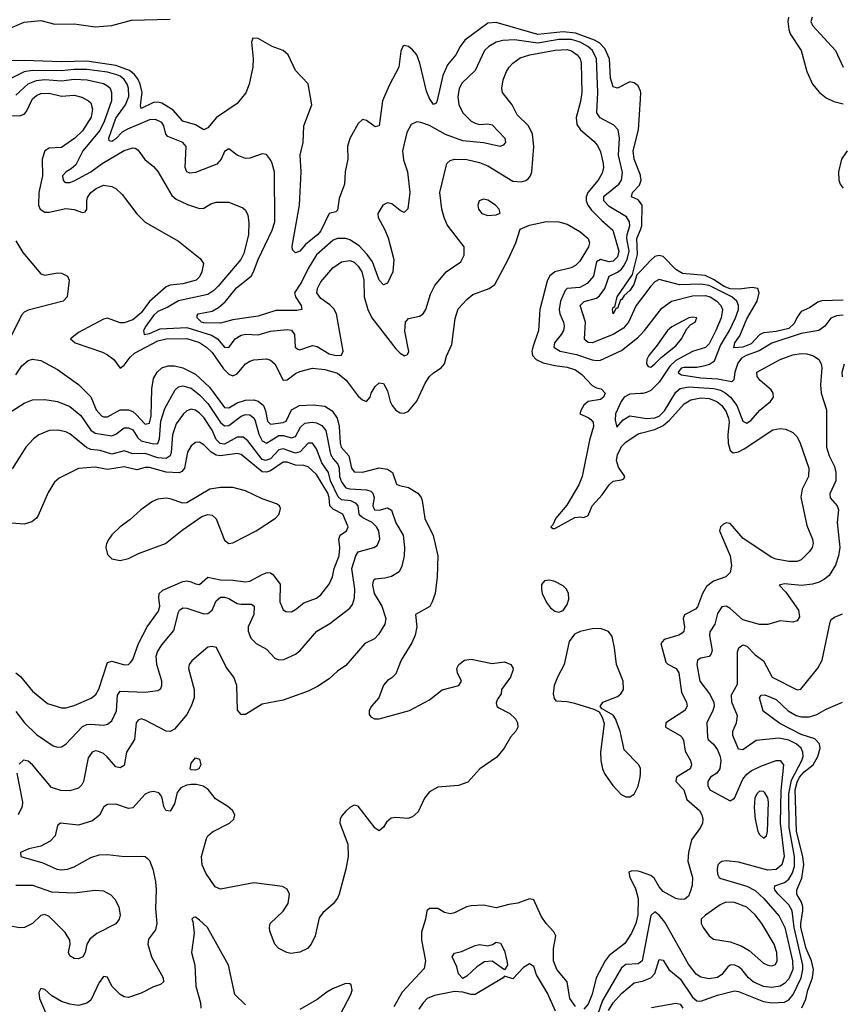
# Model space of a CAD drawing. Header units: inches. Extents: x 1682530 to 1839546, y 640742 to 791647.
# Tile 237 of 256: x 1697029 to 1700967, y 732763 to 737478. Entities that reach past the tile are written whole.
import ezdxf

# ---------------------------------------------------------------- set-up
doc = ezdxf.new("R2010")
doc.units = ezdxf.units.IN
doc.header["$MEASUREMENT"] = 0
doc.layers.add('B6793', color=7, linetype='Continuous')
doc.layers.add('B7703', color=7, linetype='Continuous')

msp = doc.modelspace()

# ---------------------------------------------------------------- linework, layer by layer
at = {"layer": 'B6793', "color": 5}
for points, elevation in [([(1700000, 737135.2), (1699990, 737161), (1699970, 737176.1), (1699950, 737179.9), (1699890, 737150.7), (1699870, 737156.8), (1699857.4, 737197.4), (1699852.7, 737290), (1699830, 737340.4), (1699805.5, 737365.5), (1699780.7, 737380.7), (1699690, 737413.9), (1699630, 737419.9), (1699510, 737406.6), (1699310, 737463.8), (1699270, 737461.6), (1699159.8, 737380.2), (1699137.2, 737350), (1699116.6, 737310), (1699077.4, 737262.6), (1699054.4, 737210), (1699028.2, 737091.8), (1699022, 737078), (1699010, 737071.5), (1698990, 737100.4), (1698976.3, 737136.3), (1698944.7, 737270), (1698930, 737309.7), (1698910, 737334), (1698890, 737349.6), (1698870, 737354.7), (1698863, 737350), (1698853.3, 737326.7), (1698843.8, 737250), (1698797.5, 737162.5), (1698765.6, 737090), (1698750, 736969.5), (1698730, 736965.7), (1698690, 736994.5), (1698670, 736999.8), (1698650, 736981), (1698610, 736909.7), (1698598.8, 736870), (1698600.6, 736810), (1698587, 736750), (1698583.3, 736690), (1698558.7, 736621.3), (1698550, 736566), (1698542.9, 736557.1), (1698510, 736549.8), (1698470, 736466.6), (1698456.8, 736450), (1698397.9, 736402.1), (1698370, 736369.5), (1698350, 736361.2), (1698335.5, 736375.5), (1698333.8, 736393.8), (1698367.9, 736590), (1698376.2, 736750), (1698371.4, 736830), (1698385.6, 736890), (1698389.1, 736970), (1698428.3, 737070), (1698410.8, 737170.8), (1698350, 737234.5), (1698313.5, 737310), (1698290, 737330.8), (1698236.9, 737350), (1698170, 737388.7), (1698145.3, 737390), (1698138.5, 737370), (1698146.6, 737290), (1698144.4, 737250), (1698128.4, 737170), (1698111.7, 737128.3), (1698070, 737076.1), (1697970.5, 737009.5), (1697930, 736959.8), (1697910, 736950.8), (1697870, 736974.9), (1697810, 736991.4), (1697764, 737044), (1697710, 737077.8), (1697690, 737083.6), (1697670, 737082.2), (1697610, 737052.7), (1697607.5, 737067.5), (1697614.7, 737130), (1697605.9, 737170), (1697594.6, 737194.6), (1697577.4, 737217.4), (1697554.9, 737234.9), (1697490, 737258.3), (1697350, 737279.8), (1697230, 737276.9), (1697050, 737282.8), (1696890, 737279.3)], 520), ([(1696983, 737437), (1697050, 737466.7), (1697130, 737474.3), (1697197, 737457), (1697290, 737457.6), (1697390, 737444.1), (1697470, 737451), (1697564.6, 737475.4), (1697750, 737480.5)], 520), ([(1700000, 736135.9), (1699980.1, 736110), (1699943.3, 736030), (1699919.2, 736000.8), (1699870, 735970.8), (1699770, 735930.4), (1699750, 735932.2), (1699740.7, 735940.7), (1699733.4, 735950), (1699737.5, 736030), (1699711.3, 736110), (1699731.6, 736128.4), (1699790, 736145.1), (1699804.2, 736155.8), (1699829.7, 736190.3), (1699851, 736249), (1699891.2, 736268.8), (1699910, 736283.8), (1699920.8, 736299.2), (1699936.6, 736330), (1699946.6, 736370), (1699935, 736430), (1699936.7, 736450), (1699950.2, 736490.2), (1699947.4, 736510), (1699933.2, 736533.2), (1699850, 736583), (1699825.2, 736610), (1699825, 736630), (1699830, 736635.9), (1699897.7, 736690), (1699909.9, 736710), (1699914.2, 736745.8), (1699895.6, 736830), (1699900.4, 736910), (1699893.6, 736950), (1699873, 736973), (1699807.6, 737007.6), (1699791.9, 737031.9), (1699796, 737130), (1699790.6, 737290), (1699770.3, 737330), (1699748.6, 737350), (1699711.4, 737370), (1699670, 737382.8), (1699610, 737383.4), (1699510, 737365.6), (1699397.7, 737382.3), (1699341.8, 737378.2), (1699309.3, 737370.7), (1699274, 737350), (1699254.8, 737330), (1699210, 737234.2), (1699145.7, 737174.3), (1699132.4, 737147.6), (1699126.3, 737110), (1699131.9, 737070), (1699151.4, 737030), (1699190, 736991.9), (1699210, 736982), (1699230, 736976.8), (1699270, 736979.2), (1699290, 736975.2), (1699351.3, 736910), (1699354, 736890), (1699343, 736877), (1699328.9, 736871.1), (1699250, 736888.7), (1699150, 736897.8), (1699067.7, 736927.7), (1698990, 736971), (1698950, 736986.3), (1698930, 736988.7), (1698903.7, 736976.3), (1698882.5, 736937.5), (1698861.3, 736850), (1698866.2, 736806.2), (1698885.7, 736750), (1698897.3, 736650), (1698887.3, 736572.7), (1698870, 736554), (1698850, 736563.6), (1698810, 736595.6), (1698790, 736600.7), (1698768, 736590), (1698744, 736550), (1698744.9, 736530), (1698775.6, 736475.6), (1698793, 736433), (1698820.7, 736330), (1698815.3, 736270), (1698790, 736217), (1698770, 736208), (1698750, 736231.3), (1698718.3, 736318.3), (1698693.1, 736353.1), (1698654.4, 736394.4), (1698610, 736423.4), (1698589.6, 736430.4), (1698550, 736430.9), (1698530, 736422.7), (1698450, 736351.7), (1698410, 736286.4), (1698378.7, 736221.3), (1698343.8, 736170), (1698348.9, 736150), (1698377.3, 736110), (1698379.5, 736090), (1698355, 736085), (1698255.2, 736084.8), (1698170, 736058.5), (1698050, 736041.1), (1697990, 736025.3), (1697910, 736026.6), (1697899.8, 736030), (1697878, 736050), (1697879.3, 736060.7), (1697882.9, 736070), (1697950, 736081.4), (1697981, 736099), (1698012.7, 736127.3), (1698066.6, 736193.4), (1698136.5, 736250), (1698148.5, 736270), (1698170.4, 736330), (1698238.1, 736470), (1698250.5, 736510), (1698249, 736749), (1698237.7, 736790), (1698230, 736807.6), (1698210, 736832.8), (1698190, 736836.4), (1698130, 736814.7), (1698110, 736813.6), (1698069.7, 736829.7), (1698030, 736859.3), (1698010, 736846), (1697994, 736810), (1697973.2, 736786.8), (1697870, 736746.1), (1697843.6, 736743.6), (1697829.9, 736749.9), (1697821.9, 736770), (1697825.4, 736870), (1697810, 736890.4), (1697738.5, 736918.5), (1697729.2, 736929.2), (1697718.6, 736970), (1697710, 736986), (1697680, 737000), (1697650, 736998.4), (1697545.5, 736954.5), (1697520.4, 736939.6), (1697490, 736907.5), (1697470, 736894.6), (1697457.5, 736897.5), (1697455.2, 736910), (1697490, 737006.5), (1697535.9, 737070), (1697552.2, 737110), (1697550.7, 737149.3), (1697543.3, 737170), (1697530, 737191.5), (1697510, 737208.2), (1697494.7, 737214.7), (1697450, 737226), (1697350, 737239.5), (1697290, 737239.8), (1697230, 737233.1), (1697090, 737234.6), (1697050, 737227.6), (1696990, 737198.3)], 540), ([(1697010, 737116.6), (1697069.1, 737170.9), (1697110, 737186.3), (1697150, 737191.4), (1697230, 737185.9), (1697290, 737193), (1697351.5, 737190), (1697430, 737173), (1697450, 737161.9), (1697461.5, 737150), (1697468.8, 737130), (1697467.9, 737090), (1697433, 736990), (1697412.3, 736947.7), (1697332.2, 736850), (1697297.6, 736782.4), (1697276.2, 736763.8), (1697250.9, 736750), (1697234.2, 736730), (1697236.9, 736710), (1697242.9, 736702.9), (1697250, 736697.7), (1697270, 736698.5), (1697290, 736706), (1697370.5, 736749.5), (1697424.1, 736790), (1697530, 736852.1), (1697570, 736864.2), (1697582.5, 736862.5), (1697595.4, 736855.4), (1697628.5, 736808.5), (1697670, 736774.8), (1697690.6, 736750.6), (1697756.8, 736636.8), (1697778.7, 736618.7), (1697833, 736593), (1697890, 736574), (1697910, 736574.8), (1697944.5, 736595.5), (1697970, 736604.2), (1698030, 736603.8), (1698096.9, 736576.9), (1698110, 736565.7), (1698121.8, 736541.7), (1698126.8, 736506.8), (1698124.8, 736450), (1698102.4, 736357.6), (1698087.8, 736330), (1697978.6, 736201.4), (1697958.7, 736181.3), (1697930, 736162.4), (1697790, 736132.3), (1697738.9, 736101.1), (1697690, 736080.1), (1697670, 736062.1), (1697633.8, 736010), (1697622, 735990), (1697625.1, 735970), (1697650, 735975.4), (1697701.8, 735998.2), (1697830, 736004.1), (1697947.9, 735967.9), (1697975.3, 735950), (1698010, 735909.9), (1698030, 735908.9), (1698061.2, 735950), (1698090, 735967.7), (1698110, 735971.6), (1698170, 735968.9), (1698230, 735985.6), (1698310, 735994.7), (1698330.4, 735990.4), (1698344.2, 735970), (1698348.5, 735910), (1698360, 735900), (1698370, 735897.3), (1698430, 735917.2), (1698452.3, 735912.3), (1698510, 735878.2), (1698544, 735870), (1698569, 735871), (1698577.5, 735890), (1698545.2, 736070), (1698533.2, 736093.1), (1698513, 736113), (1698470, 736142.2), (1698452.1, 736170), (1698454.5, 736190), (1698470, 736222.6), (1698528.3, 736290), (1698570, 736318.7), (1698610, 736324.1), (1698630, 736316.1), (1698650, 736298.1), (1698666.1, 736270), (1698675.9, 736230), (1698677.5, 736150), (1698695.4, 736090), (1698715.1, 736050), (1698830, 735901.6), (1698850, 735880.8), (1698871.5, 735868.5), (1698885.3, 735874.7), (1698891.1, 735888.9), (1698873.4, 735986.6), (1698875.3, 736030), (1698890, 736046.9), (1698942.5, 736057.5), (1698960.9, 736070), (1698973, 736090), (1698995.8, 736164.2), (1699015.6, 736204.4), (1699070.2, 736269.8), (1699141.2, 736318.8), (1699157.3, 736350), (1699157.2, 736390), (1699075.8, 736495.8), (1699060.2, 736530), (1699049.4, 736570), (1699040.2, 736650), (1699073.7, 736790), (1699090, 736804), (1699110, 736809.8), (1699170, 736809.1), (1699230, 736794), (1699270, 736778.3), (1699390, 736704.5), (1699430, 736700.8), (1699452, 736707.9), (1699463.4, 736716.6), (1699474.5, 736730), (1699481, 736750), (1699490.2, 736870.2), (1699483.5, 736930), (1699465.2, 736970), (1699410, 737022.3), (1699386.7, 737070), (1699339.6, 737130), (1699337.3, 737150), (1699343.5, 737190), (1699358.8, 737230), (1699372.2, 737250), (1699390.2, 737270), (1699425.4, 737294.6), (1699470.8, 737309.2), (1699591.8, 737331.8), (1699650, 737334.9), (1699670, 737329.4), (1699697.8, 737310), (1699712.3, 737290), (1699717.5, 737270), (1699719.3, 737130), (1699713.2, 737086.8), (1699693.3, 737010), (1699695.9, 736975.9), (1699714, 736950), (1699776.6, 736896.6), (1699795.3, 736875.3), (1699810, 736845.1), (1699822.6, 736790), (1699823.6, 736770), (1699817, 736743), (1699797.4, 736710), (1699749.4, 736650), (1699741.2, 736630), (1699741.2, 736610), (1699749.3, 736590), (1699766.6, 736566.6), (1699815.7, 736515.7), (1699868.1, 736470), (1699897.4, 736370), (1699890, 736342.2), (1699870, 736321.1), (1699850, 736318.4), (1699810, 736330.1), (1699790, 736318.5), (1699776.2, 736250), (1699745.5, 736214.5), (1699710, 736196.1), (1699650, 736191.4), (1699639.5, 736180.5), (1699618.5, 736130), (1699610.8, 736090), (1699614.3, 736070), (1699632.9, 736030), (1699635.8, 736010), (1699632.2, 735990), (1699621.6, 735970), (1699588.8, 735930), (1699586, 735910), (1699616, 735890), (1699694.4, 735874.4), (1699770, 735849), (1699790, 735845.3), (1699810, 735848.1), (1699910, 735893.3), (1699985.8, 735954.2), (1700000, 735968.9)], 560), ([(1696990, 737019.6), (1697030, 737017), (1697050, 737025.5), (1697061.3, 737038.7), (1697090, 737098.4), (1697110, 737115.4), (1697130, 737124.2), (1697170, 737126), (1697230, 737111.2), (1697290, 737115.8), (1697326.4, 737106.4), (1697359.1, 737090), (1697370, 737079.1), (1697378.5, 737050), (1697371.3, 737011.3), (1697330, 736945.8), (1697292.6, 736910), (1697230, 736866.2), (1697170, 736863), (1697149.4, 736850.6), (1697137.2, 736810), (1697138.3, 736730), (1697121.6, 736650), (1697118.9, 736590), (1697127, 736570), (1697150, 736556.5), (1697170, 736556.9), (1697250, 736574.1), (1697290, 736568.8), (1697330, 736554.8), (1697342.5, 736557.5), (1697350.6, 736569.4), (1697350.1, 736610), (1697354.2, 736625.8), (1697370, 736650.5), (1697395.2, 736670), (1697430, 736684.9), (1697470, 736679.8), (1697490, 736668.9), (1697520.4, 736640.4), (1697590, 736547.8), (1697629.1, 736509.1), (1697790, 736417.8), (1697893.8, 736333.8), (1697908.6, 736310), (1697901.7, 736270), (1697890, 736247.1), (1697873.8, 736230), (1697810, 736212.6), (1697750, 736207.2), (1697730, 736198), (1697651.3, 736128.7), (1697610, 736074.4), (1697570, 736041), (1697530, 736026.1), (1697510, 736025.7), (1697450, 736048.1), (1697430, 736043.5), (1697310, 735979.5), (1697272.7, 735950), (1697294, 735930), (1697425.8, 735885.8), (1697450, 735873.6), (1697479.5, 735850), (1697510, 735809.7), (1697530, 735823.8), (1697557.9, 735862.1), (1697579.2, 735880.8), (1697690, 735939.5), (1697730, 735949.2), (1697830, 735950.5), (1697890, 735931.8), (1697924.1, 735910), (1697950, 735884.9), (1698005.4, 735805.4), (1698030, 735779.9), (1698050, 735771.8), (1698070, 735781.7), (1698109.7, 735830.3), (1698130, 735843.2), (1698150.7, 735849.3), (1698210, 735853.4), (1698230, 735848.2), (1698250, 735829.8), (1698290, 735752.1), (1698310, 735753.1), (1698350, 735783.8), (1698370, 735792.8), (1698430, 735808.5), (1698490, 735802.9), (1698550, 735785.6), (1698591.9, 735751.9), (1698650, 735674.5), (1698670, 735657.8), (1698690, 735649.7), (1698706.7, 735670), (1698711.7, 735690), (1698730, 735721.6), (1698750, 735739.5), (1698770, 735735.1), (1698790, 735700.9), (1698802.9, 735650), (1698812.4, 735630), (1698830, 735607.3), (1698850, 735594.8), (1698870, 735592.9), (1698890, 735603.5), (1698930, 735650.8), (1698970, 735738), (1698990, 735768.5), (1699010, 735787.4), (1699046.7, 735810), (1699062.3, 735830), (1699072.7, 735867.3), (1699097.3, 735922.7), (1699113.2, 736046.8), (1699127.5, 736092.5), (1699170, 736137.7), (1699198.8, 736161.2), (1699275.8, 736190), (1699303.2, 736210), (1699367.8, 736330), (1699403.7, 736410), (1699425.3, 736474.7), (1699470, 736493.6), (1699550, 736511.6), (1699609.7, 736509.7), (1699650, 736498), (1699710, 736463.5), (1699750, 736430.8), (1699757.3, 736410), (1699752.5, 736390), (1699710, 736321.2), (1699690, 736301), (1699669.5, 736290), (1699590, 736270.2), (1699564.8, 736250), (1699554.5, 736225.5), (1699518.6, 736090), (1699512.1, 735990), (1699485, 735910), (1699481.1, 735890), (1699484.3, 735870), (1699502, 735850), (1699535.4, 735835.4), (1699590, 735821.9), (1699650, 735814.1), (1699690, 735801.1), (1699719.4, 735779.4), (1699770, 735726.6), (1699790, 735715.5), (1699812.7, 735710), (1699831.9, 735690), (1699824, 735670), (1699810, 735659.1), (1699750, 735650.2), (1699730, 735632.4), (1699716.5, 735610), (1699709.9, 735589.9), (1699750, 735573.3), (1699763.1, 735563.1), (1699774, 735550), (1699775.7, 735530), (1699756.1, 735463.9), (1699721.1, 735290), (1699706.2, 735250), (1699647.5, 735152.5), (1699596.1, 735090), (1699580.9, 735059.1), (1699571.8, 735050), (1699581.1, 735041.1), (1699590, 735041.8), (1699686.5, 735093.5), (1699710, 735096.9), (1699730, 735093.8), (1699750, 735103), (1699770.1, 735150), (1699817.4, 735202.6), (1699850, 735249.8), (1699870, 735267.4), (1699910, 735274), (1699920.4, 735279.6), (1699926, 735290), (1699895.5, 735335.5), (1699886.2, 735366.2), (1699890, 735393.5), (1699910, 735434.7), (1699930, 735454.6), (1699990, 735495), (1700000, 735497.5)], 580), ([(1700000, 736733.4), (1699971.2, 736810), (1699965.3, 736850), (1699990.9, 736950), (1700000, 737097.6)], 520), ([(1700000, 736601.3), (1699990, 736615.3), (1699956.9, 736630), (1699963.2, 736650), (1699995.2, 736684.8), (1700000, 736699.6)], 520), ([(1700000, 736274.2), (1699983.4, 736256.6), (1699968.6, 736210), (1699950, 736181.5), (1699922.8, 736157.2), (1699910, 736136.8), (1699904.3, 736135.7), (1699890, 736095.1), (1699883.5, 736096.5), (1699869.6, 736070), (1699867, 736090), (1699870, 736100.7), (1699877.5, 736102.5), (1699888.4, 736150), (1699962.9, 736257.1), (1699986, 736354), (1699983.4, 736430), (1700000, 736471.7)], 520), ([(1697010, 736419.4), (1697043.8, 736363.8), (1697130, 736260.7), (1697150, 736254.5), (1697210, 736265.1), (1697230, 736264), (1697258.4, 736250), (1697266.3, 736230), (1697255.7, 736150), (1697237.6, 736130), (1697070, 736086.3), (1697050, 736077.4), (1697037.7, 736062.3), (1696973.1, 735930)], 620), ([(1697010, 735776.9), (1697038.9, 735821.1), (1697070, 735845.5), (1697090, 735852.4), (1697130, 735846.3), (1697210, 735802), (1697310.9, 735730.9), (1697370, 735671.4), (1697395.6, 735610), (1697421.1, 735581.1), (1697430, 735575.8), (1697450, 735575.6), (1697510, 735609.1), (1697550, 735609.2), (1697570, 735601.2), (1697587.5, 735587.5), (1697630, 735540.5), (1697650, 735545.8), (1697658.7, 735581.3), (1697661, 735710), (1697670, 735759.2), (1697688, 735790), (1697708.8, 735810), (1697739.4, 735820.6), (1697770, 735819.7), (1697810, 735810.6), (1697870, 735780.1), (1697938.2, 735718.2), (1698010, 735621.2), (1698030, 735619.7), (1698070, 735643), (1698110, 735655.1), (1698150, 735657.2), (1698171.4, 735651.4), (1698195.9, 735630), (1698205.5, 735605.5), (1698215, 735555), (1698230, 735541.7), (1698291, 735549), (1698304.8, 735555.2), (1698329.8, 735610.2), (1698368, 735630), (1698434.3, 735634.3), (1698490, 735626.4), (1698524.7, 735604.7), (1698548.1, 735570), (1698557.6, 735530), (1698563.3, 735450), (1698568.6, 735430), (1698604.1, 735390), (1698617.9, 735330), (1698630, 735313.3), (1698670, 735310.4), (1698750, 735331.9), (1698790, 735325.7), (1698814.2, 735310), (1698833.6, 735253.6), (1698846.5, 735246.5), (1698890, 735237.3), (1698934.7, 735210), (1698950.5, 735190.5), (1698955.5, 735175.5), (1698968.9, 735088.9), (1699008.5, 735008.5), (1699030.9, 734910), (1699026.8, 734810), (1699017.1, 734730), (1699004.1, 734690), (1698991.7, 734668.3), (1698923.5, 734630), (1698929.8, 734570), (1698921.4, 734530), (1698906.4, 734493.6), (1698855.6, 734410), (1698830, 734344.9), (1698810, 734325.5), (1698790, 734314), (1698770, 734290.8), (1698747.8, 734230), (1698712.7, 734190), (1698702, 734170), (1698701.2, 734150), (1698710, 734139), (1698728, 734130), (1698750, 734129.6), (1698894.8, 734170), (1698990, 734220.5), (1699051.1, 734268.9), (1699131, 734290), (1699144.4, 734310), (1699124.6, 734350), (1699121.1, 734370), (1699130.5, 734390), (1699158.8, 734410), (1699190, 734416), (1699290, 734395.4), (1699350, 734402.4), (1699379.3, 734390), (1699391.6, 734370), (1699390, 734362), (1699378.4, 734330), (1699336, 734270), (1699334, 734250), (1699315.5, 734224.5), (1699310, 734206), (1699312.7, 734190), (1699322, 734182), (1699374.6, 734154.6), (1699402, 734130), (1699412, 734110), (1699414, 734090), (1699404.5, 734070), (1699378.8, 734041.2), (1699348.5, 733990), (1699313.5, 733946.5), (1699231.8, 733890), (1699173.5, 733826.5), (1699130, 733810.2), (1699030, 733801.8), (1698990, 733780.4), (1698966.6, 733750), (1698935.8, 733684.2), (1698910, 733660.4), (1698886.9, 733653.1), (1698830, 733657.8), (1698806.7, 733653.3), (1698785.7, 733634.3), (1698770, 733610.3), (1698750, 733594), (1698730, 733606), (1698650, 733712.2), (1698630, 733716.5), (1698610, 733705.7), (1698590, 733687.2), (1698570, 733663.8), (1698563.1, 733650), (1698560.9, 733630), (1698599.1, 733530), (1698601.7, 733470), (1698590.5, 733409.5), (1698558.8, 733290), (1698549.9, 733270.1), (1698530, 733244.4), (1698480, 733200), (1698463.2, 733176.8), (1698443.4, 733090), (1698424.8, 733050), (1698406.6, 733030), (1698370, 733011.6), (1698326.4, 733006.4), (1698308.2, 733010), (1698269.5, 733029.5), (1698250, 733050.5), (1698227, 733113), (1698224.2, 733130), (1698228.7, 733150), (1698290.8, 733209.2), (1698313.9, 733246.1), (1698320.6, 733290), (1698310, 733314), (1698286.4, 733326.4), (1698150, 733344.1), (1697990, 733313.8), (1697965, 733325), (1697920.3, 733390), (1697902.4, 733430), (1697899.4, 733470), (1697923.4, 733556.6), (1697930.2, 733570), (1697951.7, 733588.3), (1698034, 733630), (1698054.9, 733650), (1698059.3, 733670), (1698048.5, 733690), (1698025.3, 733710), (1697966.9, 733746.9), (1697930.6, 733790.6), (1697907.3, 733807.3), (1697875.7, 733815.7), (1697850, 733815.9), (1697828, 733812), (1697800.7, 733799.3), (1697782.4, 733777.6), (1697770, 733722.8), (1697750, 733687.7), (1697728.2, 733690), (1697718.4, 733710), (1697711.8, 733750), (1697704.8, 733764.8), (1697694.7, 733774.7), (1697670, 733781.4), (1697650, 733778.6), (1697630, 733769.3), (1697570, 733703.5), (1697550, 733700.2), (1697490, 733721), (1697450, 733719.4), (1697431.4, 733708.6), (1697411.9, 733668.1), (1697378.1, 733641.9), (1697310, 733620.1), (1697224, 733630), (1697210, 733618.8), (1697198.4, 733570), (1697175.7, 733544.3), (1697130, 733519.2), (1697072.3, 733507.7), (1697033.2, 733490), (1697034, 733470), (1697139.7, 733439.7), (1697206.6, 733410), (1697230, 733406.7), (1697258, 733410), (1697290, 733421.7), (1697370, 733465.6), (1697410, 733479.2), (1697450, 733480.2), (1697530.4, 733470.4), (1697611.8, 733471.8), (1697630, 733469.9), (1697641.3, 733461.3), (1697651.2, 733451.2), (1697666.4, 733410), (1697679.3, 733350), (1697682.4, 733310), (1697679.1, 733219.1), (1697685, 733150), (1697680, 733120), (1697646.1, 733073.9), (1697643.2, 733050), (1697660.7, 732990), (1697715.6, 732890), (1697717.4, 732870), (1697702.9, 732857.1), (1697670, 732846.3), (1697610, 732815.7), (1697550, 732795.7), (1697530, 732798.8), (1697510, 732809.5), (1697470.7, 732850), (1697450, 732892.2), (1697430, 732896.5), (1697410, 732866.9), (1697370, 732782.4), (1697350, 732767.3), (1697310, 732757.2), (1697270, 732762.6), (1697230, 732775.4), (1697182.6, 732802.6), (1697150, 732832.9), (1697130, 732838.4), (1697121.2, 732818.8), (1697124.2, 732790), (1697167.5, 732690)], 620), ([(1696970.2, 735590), (1697050, 735641.5), (1697090, 735657.8), (1697150, 735659.3), (1697210, 735649), (1697270, 735625.5), (1697321.8, 735581.8), (1697370, 735512.4), (1697390, 735498.4), (1697470, 735485.7), (1697490, 735493.2), (1697530, 735522.8), (1697550, 735523.8), (1697570, 735513.6), (1697595.3, 735475.3), (1697610, 735461.9), (1697670, 735446.4), (1697690, 735448), (1697698.2, 735470), (1697705.1, 735554.9), (1697724.7, 735615.3), (1697774.2, 735705.8), (1697790, 735719.4), (1697810, 735725), (1697850, 735712.9), (1697890, 735682.1), (1697930, 735639.9), (1697990, 735549.4), (1698010, 735532.2), (1698030, 735535.2), (1698090, 735579.9), (1698110, 735587.1), (1698130, 735585.5), (1698139.4, 735579.4), (1698150, 735571.5), (1698156.7, 735556.7), (1698173.6, 735493.6), (1698184.5, 735470), (1698190, 735460.9), (1698210, 735450.3), (1698270, 735486), (1698290, 735486.9), (1698330, 735476), (1698350, 735481.5), (1698373.7, 735526.3), (1698393.7, 735546.3), (1698430, 735551.2), (1698450, 735547.4), (1698474.7, 735534.7), (1698493.9, 735510), (1698517.5, 735397.5), (1698530, 735374.3), (1698552.3, 735350), (1698559, 735330), (1698560.7, 735290), (1698570, 735264), (1698583.6, 735243.6), (1698590, 735236.4), (1698610, 735230.6), (1698690, 735226.9), (1698710, 735220.8), (1698719.6, 735210), (1698726.2, 735190), (1698719.7, 735150), (1698728.2, 735130), (1698750, 735128.9), (1698790, 735139.6), (1698808.7, 735128.7), (1698829.2, 735069.2), (1698864.9, 735010), (1698871.1, 734950), (1698869.3, 734910.7), (1698858.6, 734861.4), (1698846.3, 734833.7), (1698808.5, 734811.5), (1698777.1, 734802.9), (1698730, 734798.8), (1698721.6, 734790), (1698718.4, 734770), (1698725.8, 734730), (1698761.9, 734670), (1698782.4, 734610), (1698777, 734583), (1698746.7, 734533.3), (1698726.9, 734513.1), (1698682, 734490), (1698590, 734385.7), (1698550, 734357.6), (1698510, 734321.3), (1698455.2, 734284.8), (1698410, 734262), (1698290, 734219.6), (1698190, 734199.6), (1698110, 734150.3), (1698090, 734150.5), (1698071.8, 734171.8), (1698068.1, 734290), (1698054.9, 734330), (1698017.6, 734377.6), (1697971, 734471), (1697950, 734476.9), (1697930, 734472.7), (1697853.2, 734406.8), (1697840.4, 734390), (1697838, 734370), (1697864.6, 734270), (1697864, 734230), (1697850.4, 734190), (1697830, 734150.2), (1697770, 734080.9), (1697750, 734068.8), (1697730, 734070.2), (1697630, 734124.1), (1697610, 734129.2), (1697595.9, 734124.1), (1697587, 734110), (1697578.4, 734030), (1697541.2, 733970), (1697530, 733906), (1697510, 733894.4), (1697490, 733900.3), (1697448.4, 733948.4), (1697430, 733963.2), (1697406.3, 733973.7), (1697390, 733975.8), (1697375.6, 733970), (1697356.5, 733943.5), (1697334.6, 733830), (1697327, 733813), (1697310, 733798.2), (1697270, 733785.1), (1697226.5, 733786.5), (1697181.3, 733801.3), (1697090, 733909.2), (1697070, 733927.6), (1697048.2, 733931.8), (1697026.9, 733913.1)], 640), ([(1700000, 735688), (1699950, 735685.4), (1699923.2, 735670), (1699908.1, 735650), (1699881.6, 735590), (1699879.7, 735559.7), (1699887.3, 735527.3), (1699918.2, 735561.8), (1699950, 735581.1), (1700000, 735573.2)], 560), ([(1697010, 734165.2), (1697052.4, 734110), (1697110, 734054.3), (1697190, 733999.7), (1697210, 733993.8), (1697230, 733996.1), (1697250, 734007.9), (1697330, 734093.8), (1697350, 734102.9), (1697370, 734104.7), (1697430, 734099.1), (1697450, 734104.8), (1697470, 734119.7), (1697492.1, 734167.9), (1697497.7, 734242.3), (1697510, 734262), (1697630, 734258.1), (1697690, 734265.2), (1697704.4, 734275.6), (1697709.7, 734290.2), (1697708.8, 734310), (1697685.6, 734390), (1697682.3, 734430), (1697688.8, 734451.2), (1697710, 734484.5), (1697767.7, 734552.3), (1697790, 734640.5), (1697794.7, 734650), (1697810, 734661.6), (1697830, 734659.8), (1697910, 734633), (1697930, 734634.2), (1697949.9, 734650.1), (1697970, 734695.2), (1697990, 734712.9), (1698010, 734712.7), (1698030, 734706.3), (1698070, 734682.7), (1698090, 734678.5), (1698138.9, 734678.9), (1698151, 734670), (1698150.1, 734630), (1698123.6, 734570), (1698122.4, 734550), (1698135.9, 734515.9), (1698161.3, 734490), (1698210, 734464), (1698250, 734419.5), (1698270, 734411.6), (1698294.2, 734414.2), (1698350, 734439.1), (1698370, 734455.6), (1698451, 734549), (1698513.9, 734586.1), (1698610, 734659.6), (1698622.3, 734677.7), (1698631.5, 734708.5), (1698632.6, 734750), (1698619.7, 734850), (1698637.8, 734910), (1698650, 734930.1), (1698725.1, 734950), (1698739.6, 734960.4), (1698752.4, 734990), (1698748, 735030), (1698737.6, 735050), (1698716.8, 735070), (1698671.7, 735091.7), (1698661.2, 735101.2), (1698654, 735110), (1698649.9, 735150), (1698640.3, 735160.3), (1698613.9, 735173.9), (1698570, 735178.3), (1698553, 735193), (1698517.3, 735270), (1698508.1, 735310), (1698476, 735356), (1698450, 735422.8), (1698430.6, 735450), (1698410, 735450.5), (1698371.7, 735408.3), (1698350, 735401.5), (1698290, 735423), (1698270, 735417.4), (1698230, 735374.7), (1698206.2, 735366.2), (1698190, 735371.5), (1698121.6, 735461.6), (1698098.1, 735478.1), (1698070, 735478.4), (1698010, 735445.4), (1697988.2, 735448.1), (1697970, 735468.3), (1697950, 735511.7), (1697910, 735572.9), (1697890, 735594.1), (1697870, 735607.3), (1697850, 735612.2), (1697830, 735604.9), (1697814, 735590), (1697777.8, 735542.2), (1697760.3, 735490), (1697754.3, 735405.6), (1697749.5, 735390), (1697730, 735377.1), (1697690, 735380.4), (1697630, 735400.2), (1697570, 735398.7), (1697530, 735412.8), (1697470, 735396.5), (1697414.6, 735414.6), (1697370, 735419.5), (1697348.6, 735428.6), (1697270, 735494.6), (1697250, 735504.7), (1697211.5, 735511.5), (1697170, 735510.4), (1697121.2, 735490), (1697095.8, 735470), (1697059, 735430), (1696992.9, 735327.1)], 660), ([(1697010, 734350.8), (1697032.9, 734332.9), (1697090, 734262.9), (1697162.4, 734202.4), (1697230, 734183.2), (1697250, 734183), (1697290, 734193.6), (1697371, 734229), (1697394.3, 734245.7), (1697407.8, 734272.2), (1697450, 734399.2), (1697470, 734405.5), (1697531.6, 734388.4), (1697549.8, 734390.2), (1697560.2, 734399.8), (1697570, 734414.4), (1697597.9, 734490), (1697639.1, 734570), (1697694.1, 734645.9), (1697700.3, 734670), (1697695.3, 734710), (1697697.4, 734730), (1697714.3, 734745.7), (1697810, 734786.7), (1697830, 734790.6), (1697850, 734786.6), (1697870, 734776.1), (1697890, 734773.8), (1697930, 734807.8), (1697990, 734795), (1698050, 734794.6), (1698110, 734785.8), (1698130, 734788.5), (1698190, 734821.6), (1698214, 734830), (1698230, 734829.4), (1698240.8, 734820.8), (1698275.2, 734775.2), (1698274.1, 734690), (1698290, 734651.6), (1698303.9, 734643.9), (1698330, 734642.7), (1698350, 734652.9), (1698390, 734685.2), (1698450, 734707.6), (1698470, 734723.2), (1698510, 734775.2), (1698526.5, 734810), (1698534.3, 734850), (1698558.5, 734910), (1698561.8, 734950), (1698557.1, 734990), (1698563.2, 735010), (1698592.8, 735030), (1698601.5, 735050), (1698576.6, 735110), (1698530, 735133.9), (1698514.2, 735150), (1698510.6, 735190), (1698504, 735210), (1698450, 735299.9), (1698410, 735336.3), (1698390, 735342.9), (1698350, 735343.9), (1698310, 735359.4), (1698290, 735359.4), (1698230, 735317.7), (1698210, 735311.4), (1698190, 735312.3), (1698090, 735395.1), (1698070, 735400.9), (1697990, 735389.3), (1697970, 735392.2), (1697946.2, 735406.2), (1697910, 735442.5), (1697890, 735454.5), (1697870, 735453.6), (1697850, 735437.6), (1697832.6, 735407.4), (1697818.4, 735330), (1697805.6, 735314.4), (1697792, 735308), (1697730, 735311.5), (1697650, 735333.2), (1697630, 735334.1), (1697590, 735322.3), (1697530, 735335.9), (1697450, 735324.3), (1697390, 735334.8), (1697310.8, 735329.2), (1697218, 735282), (1697196.6, 735263.4), (1697166, 735214), (1697117.2, 735102.8), (1697109.2, 735090), (1697087.4, 735072.6), (1697050, 735062.6), (1696990, 735067)], 680), ([(1700000, 733891.4), (1699993.1, 733910), (1699921.8, 733981.8), (1699903.1, 734070), (1699880.5, 734130), (1699870, 734146.6), (1699817.2, 734177.2), (1699808.4, 734188.4), (1699820.9, 734210), (1699890, 734237.2), (1699907.2, 734250), (1699919.9, 734270), (1699918, 734310), (1699885.2, 734390), (1699876.3, 734470), (1699864.5, 734524.5), (1699848.3, 734548.3), (1699810, 734561.8), (1699770, 734560.6), (1699712.5, 734547.5), (1699685, 734535), (1699660, 734500), (1699635.9, 734390), (1699602.8, 734330), (1699587.3, 734290), (1699583.1, 734250), (1699587.1, 734227.1), (1699596, 734216), (1699650, 734212.7), (1699684.7, 734204.7), (1699776.8, 734176.8), (1699803.5, 734163.5), (1699817.6, 734137.6), (1699827.1, 734107.1), (1699809.2, 733970), (1699810.3, 733930), (1699818.9, 733890), (1699830, 733865.5), (1699867.8, 733810), (1699908, 733768), (1699930, 733756.9), (1699950, 733755.8), (1699970, 733769), (1699990, 733807.2), (1699999.6, 733850), (1700000, 733867.2)], 620), ([(1697015.8, 733870), (1697042.4, 733730), (1697040.3, 733710), (1697022.2, 733670)], 640), ([(1700000, 733397), (1699990, 733400.4), (1699958.5, 733401.5), (1699944.7, 733395.3), (1699949.9, 733370), (1699976.8, 733316.8), (1699988.9, 733270), (1699988.2, 733191.8), (1699978.9, 733150), (1699956.9, 733103.1), (1699925.8, 733054.2), (1699850, 732995.9), (1699831, 732970), (1699788.1, 732890), (1699770, 732811.7), (1699750, 732763.8), (1699730, 732739.8)], 580), ([(1697010, 733333.5), (1697090, 733332.5), (1697181.5, 733301.5), (1697290, 733296.5), (1697390, 733308.7), (1697430, 733305.7), (1697466.2, 733286.2), (1697485.4, 733265.4), (1697504.4, 733230), (1697510.7, 733189.3), (1697505.4, 733170), (1697490, 733147.2), (1697398.6, 733101.4), (1697365.1, 733074.9), (1697350.8, 733050), (1697342.4, 733010), (1697331.6, 732990), (1697310, 732980.4), (1697290, 732981.6), (1697270, 732994.8), (1697263.1, 733010), (1697270.5, 733050), (1697268.7, 733070), (1697246.2, 733106.2), (1697170, 733183.1), (1697150, 733192.7), (1697130, 733188.4), (1697090.6, 733149.4), (1697052.7, 733130), (1697030, 733128.6), (1696958.7, 733141.3)], 640), ([(1699690, 732751.9), (1699662, 732790), (1699649.4, 732870), (1699600.5, 732930), (1699584.2, 732970), (1699584.4, 733030), (1699596.1, 733090), (1699586.6, 733110), (1699549.1, 733149.1), (1699525.2, 733185.2), (1699490, 733262.4), (1699470, 733266.9), (1699413.4, 733246.6), (1699370, 733240.8), (1699310, 733225.3), (1699250, 733237.3), (1699190, 733234.6), (1699167.3, 733230), (1699110, 733200.2), (1699090, 733195.6), (1699062, 733202), (1699030, 733222), (1698990, 733222), (1698978, 733210), (1698972, 733170), (1698952.7, 733107.3), (1698952.1, 733070), (1698971.3, 732970), (1698965.5, 732934.5), (1698860, 732820), (1698820.7, 732750)], 580), ([(1698110, 732759.6), (1698058.8, 732810), (1698028.8, 732950), (1697927.8, 733130), (1697890, 733165.3), (1697870, 733179.1), (1697861.3, 733178.7), (1697853.5, 733170), (1697858.4, 733158.4), (1697863.7, 733103.7), (1697852.1, 733010), (1697867.5, 732950), (1697873.1, 732850), (1697895.2, 732770), (1697896.5, 732743.5)], 580), ([(1699593.6, 732730), (1699555.5, 732815.5), (1699503.4, 732903.4), (1699490, 732943), (1699470, 732955.8), (1699441.3, 732938.7), (1699390, 732883.8), (1699350, 732898), (1699344, 732890), (1699210, 732810.2), (1699190, 732809.3), (1699150, 732821.4), (1699110, 732823.4), (1699015.1, 732804.9), (1698979.8, 732790), (1698959.9, 732770), (1698940, 732740)], 560), ([(1700000, 732963.9), (1699990, 732955.7), (1699930, 732953.1), (1699910, 732937), (1699819.1, 732780.9), (1699780.5, 732670)], 560), ([(1698564.8, 732715.2), (1698614.4, 732810), (1698620.6, 732830), (1698616.4, 732856.4), (1698610, 732861.1), (1698590, 732861.8), (1698530, 732838.9), (1698498.6, 732821.4), (1698453.7, 732786.3), (1698370, 732737.5)], 580), ([(1699847.5, 732732.5), (1699870, 732770.1), (1699910, 732813.9), (1699970, 732865.7), (1700000, 732871.2)], 540)]:
    msp.add_lwpolyline(points, dxfattribs=dict(at, elevation=elevation))
for points, elevation in [([(1699250, 736618), (1699229.2, 736610.8), (1699222.6, 736590), (1699226, 736570), (1699241.6, 736550), (1699270, 736540.3), (1699310, 736543.8), (1699328.7, 736551.3), (1699323.7, 736570), (1699307, 736590), (1699270, 736613.7)], 580), ([(1698050, 735237.7), (1697990, 735237.7), (1697938.7, 735230), (1697830, 735164.6), (1697810, 735162.6), (1697750, 735184.1), (1697730, 735186.9), (1697690, 735182.2), (1697664.9, 735170), (1697609.5, 735130.5), (1697556.7, 735083.3), (1697510, 735049.7), (1697470, 735011.1), (1697455.3, 734990), (1697445.5, 734970), (1697442.3, 734950), (1697450, 734916), (1697470, 734896.3), (1697510, 734888.2), (1697550, 734897.1), (1697598.2, 734921.8), (1697727.3, 734970), (1697806.7, 735033.3), (1697900.8, 735099.2), (1697930, 735108.7), (1697950, 735105.5), (1697970, 735088), (1698010, 734985.6), (1698030, 734970.2), (1698050, 734973.4), (1698160.4, 735030), (1698253.3, 735090), (1698271.1, 735110), (1698276.9, 735136.9), (1698272, 735150), (1698258.8, 735158.8), (1698190, 735182.8), (1698110, 735222.3)], 720), ([(1699566.8, 734793.2), (1699540.7, 734790), (1699527.2, 734772.8), (1699526.5, 734750), (1699530.3, 734729.7), (1699550, 734687), (1699570, 734661.3), (1699590, 734645.7), (1699610, 734641.3), (1699630, 734648), (1699650, 734677.3), (1699657.2, 734702.8), (1699656.8, 734730), (1699647.1, 734750), (1699630, 734766), (1699590, 734787.4)], 620), ([(1697870, 733884.4), (1697850, 733885.1), (1697844.7, 733890), (1697850, 733917.3), (1697870, 733942.8), (1697890, 733936), (1697896.4, 733910), (1697886.8, 733890)], 620), ([(1699350, 732928), (1699290, 732969.2), (1699253.7, 732966.3), (1699217.5, 732942.5), (1699170, 732897.2), (1699150, 732886.6), (1699130, 732909.2), (1699122, 732942), (1699099.5, 732990), (1699110, 733006.8), (1699144, 733016), (1699210, 733043.8), (1699230, 733048.2), (1699270, 733042.4), (1699291.7, 733048.3), (1699310, 733060.7), (1699330, 733056), (1699350, 733018.8), (1699361.6, 732970), (1699364, 732950)], 560)]:
    msp.add_lwpolyline(points, close=True, dxfattribs=dict(at, elevation=elevation))
at = {"layer": 'B7703', "color": 5}
for points, elevation in [([(1700709.7, 737490), (1700705.6, 737470), (1700710, 737430.4), (1700717.2, 737410), (1700769.4, 737330), (1700796.8, 737230), (1700824.7, 737170), (1700857.8, 737130), (1700890, 737104.2), (1700926.3, 737086.3), (1700970, 737075.8)], 520), ([(1700822.5, 737490), (1700816.6, 737470), (1700823.5, 737450), (1700933.7, 737330), (1700970.2, 737250.2)], 540), ([(1700000, 737097.6), (1700002, 737130), (1700000, 737135.2)], 520), ([(1700989.4, 736850.6), (1700962.9, 736810), (1700948.8, 736750), (1700950.5, 736710), (1700956.9, 736690), (1700971.3, 736671.3)], 520), ([(1700000, 736699.6), (1700003.4, 736710), (1700001.3, 736730), (1700000, 736733.4)], 520), ([(1700000, 736471.7), (1700007.2, 736490), (1700008, 736590), (1700000, 736601.3)], 520), ([(1700970, 736134.1), (1700868.7, 736131.3), (1700850, 736125.3), (1700810, 736097.5), (1700770, 736080.2), (1700750, 736053.5), (1700736.2, 736023.8), (1700710, 735999.6), (1700650, 735984.4), (1700590, 735978.6), (1700570, 735968.4), (1700530, 735926.4), (1700490, 735909.3), (1700446.8, 735906.9), (1700451.6, 735930), (1700475.8, 735964.2), (1700510, 736045.7), (1700559.7, 736130), (1700569.1, 736170), (1700561.7, 736190), (1700534.8, 736194.8), (1700472.4, 736187.6), (1700430, 736189.6), (1700400.5, 736200.5), (1700350, 736234.3), (1700310, 736252.8), (1700202.3, 736262.3), (1700170, 736280.9), (1700110, 736343.5), (1700090, 736349.2), (1700070, 736343.8), (1700050, 736327.1), (1700000, 736274.2)], 520), ([(1700970, 736063.1), (1700939.6, 736060.4), (1700911.2, 736048.8), (1700883.5, 736010), (1700853.7, 735990), (1700770, 735974.8), (1700630, 735928.9), (1700568.6, 735891.4), (1700506, 735870), (1700483.5, 735856.5), (1700467.4, 735832.6), (1700452.7, 735790), (1700447.2, 735752.8), (1700437.1, 735742.9), (1700370, 735756.2), (1700290, 735761.1), (1700196.4, 735776.4), (1700184.1, 735784.1), (1700182.7, 735790), (1700198.6, 735810), (1700210, 735814.7), (1700270, 735813.6), (1700310, 735821.3), (1700331.6, 735828.4), (1700355.3, 735844.7), (1700383, 735917), (1700427.2, 735990), (1700455.6, 736050), (1700469.2, 736090), (1700469.9, 736110), (1700461.5, 736130), (1700437.3, 736150), (1700330, 736204.5), (1700290, 736211.3), (1700188, 736208), (1700090, 736233.3), (1700070, 736222.5), (1700050, 736201.1), (1700000, 736135.9)], 540), ([(1700000, 735968.9), (1700020.4, 735990), (1700102.8, 736097.2), (1700149.4, 736130.6), (1700250, 736155.4), (1700310, 736156.7), (1700333.4, 736150), (1700366.1, 736130), (1700385, 736110), (1700393.6, 736090), (1700387.4, 736050), (1700361.9, 735990), (1700330, 735926.4), (1700311.7, 735908.3), (1700250, 735888.4), (1700170, 735845.2), (1700141.9, 735818.1), (1700090, 735741.5), (1700050, 735702.4), (1700030, 735692), (1700011.4, 735688.6), (1700000, 735688)], 560), ([(1700000, 735573.2), (1700030, 735568.5), (1700070, 735571.7), (1700090, 735579.4), (1700115.7, 735604.3), (1700170, 735694.2), (1700190, 735711.7), (1700230, 735719.8), (1700352.3, 735712.3), (1700383.7, 735703.7), (1700409, 735690), (1700431.9, 735670), (1700461.5, 735630), (1700490, 735555.3), (1700510, 735545), (1700530, 735559.9), (1700571.9, 735608.1), (1700623.5, 735650), (1700636.6, 735670), (1700635.3, 735690), (1700625.9, 735705.9), (1700573.1, 735750), (1700558.9, 735770), (1700557.6, 735790), (1700670, 735850.8), (1700730, 735873.2), (1700770, 735879.2), (1700797.6, 735877.6), (1700828.4, 735868.4), (1700854.8, 735850), (1700865, 735830), (1700867.9, 735810), (1700862.8, 735730), (1700865.8, 735690), (1700890.5, 735610), (1700891.3, 735430), (1700903.4, 735390), (1700930, 735338), (1700935.9, 735310), (1700935.3, 735270), (1700906.8, 735206.8), (1700907.8, 735187.8), (1700941.7, 735150), (1700948.7, 735130), (1700942.7, 735070), (1700954.8, 734950), (1700949.1, 734910.9), (1700933.7, 734866.3), (1700904, 734816), (1700882, 734798), (1700855.4, 734784.6), (1700824.7, 734775.3), (1700772.1, 734767.9), (1700690, 734776.3), (1700664.7, 734770), (1700696.7, 734736.7), (1700756.2, 734650), (1700761.1, 734618.9), (1700750, 734598.4), (1700730, 734593.4), (1700670, 734599), (1700610, 734581.8), (1700570, 734582.3), (1700490, 734603.6), (1700430, 734657.7), (1700410, 734669.2), (1700390, 734666.5), (1700370, 734633.7), (1700357.2, 734582.8), (1700333.2, 734546.8), (1700331.5, 734528.5), (1700343.3, 734456.7), (1700339.6, 734440.4), (1700330, 734428.7), (1700290, 734420.2), (1700273, 734410), (1700270.7, 734390), (1700285.4, 734310), (1700330.4, 734250), (1700351.2, 734210), (1700352.9, 734190), (1700347, 734170), (1700318.2, 734110), (1700321.3, 734041.3), (1700325.2, 734030), (1700350, 734009), (1700370, 733981.8), (1700382.7, 733950), (1700385.3, 733930), (1700380.9, 733890), (1700366, 733870), (1700336.5, 733850), (1700323.6, 733830), (1700323, 733810), (1700333.2, 733790), (1700430, 733737.5), (1700450, 733749.8), (1700490, 733841.2), (1700510, 733865.3), (1700530, 733880.2), (1700576.5, 733903.5), (1700650, 733930.5), (1700670, 733929.8), (1700685.7, 733910), (1700672.8, 733787.2), (1700670, 733630), (1700688.9, 733471.1), (1700676.7, 733430), (1700650, 733408.4), (1700610, 733405), (1700470, 733442.9), (1700410, 733450.2), (1700390, 733447.2), (1700380.3, 733439.7), (1700371.3, 733430), (1700367.9, 733410), (1700370, 733386), (1700377.4, 733370), (1700385, 733365), (1700510, 733329), (1700550, 733307.1), (1700590.4, 733270), (1700664.3, 733184.4), (1700691.9, 733130), (1700728.6, 732970), (1700729.1, 732930), (1700710, 732884.3), (1700690, 732861.7), (1700670, 732849.2), (1700630, 732842.3), (1700590, 732847.2), (1700540.5, 732870), (1700517.4, 732890), (1700485, 732930), (1700470, 732942.5), (1700448.8, 732951.2), (1700430, 732950.1), (1700418.4, 732941.6), (1700390, 732905.4), (1700370, 732891.5), (1700330, 732883.9), (1700290, 732891.8), (1700267.5, 732907.5), (1700230, 732954.4), (1700116.4, 733156.4), (1700090, 733190.1), (1700070, 733204.7), (1700050, 733188.4), (1700008.8, 732971.2), (1700000, 732963.9)], 560), ([(1700967.4, 735767.4), (1700966, 735790), (1700976.4, 735830)], 540), ([(1700000, 735497.5), (1700070, 735514.6), (1700110, 735534.1), (1700139.9, 735560.1), (1700210, 735638.5), (1700242.4, 735657.6), (1700290, 735666.3), (1700330, 735663.3), (1700365.4, 735650), (1700390, 735629.9), (1700410, 735600.6), (1700422, 735570), (1700425.5, 735550), (1700419.4, 735490), (1700420.5, 735450), (1700430, 735414.3), (1700444.2, 735404.2), (1700470, 735409.1), (1700496.5, 735423.5), (1700634.1, 735514.1), (1700670, 735519.8), (1700697, 735517), (1700730, 735500.5), (1700750, 735479.5), (1700765.7, 735450), (1700806.3, 735330), (1700805.4, 735290), (1700774.1, 735230), (1700768.4, 735191.6), (1700796.4, 735056.4), (1700824.5, 734990), (1700827.4, 734970), (1700822.7, 734950), (1700810, 734930.4), (1700770, 734891.4), (1700750, 734882.9), (1700710, 734882.7), (1700650, 734894.6), (1700630, 734903.1), (1700492.6, 734992.6), (1700430, 735066), (1700410, 735069.1), (1700397.5, 735062.5), (1700383.1, 735050), (1700379.3, 735030), (1700429.2, 734910), (1700435.9, 734864.1), (1700429.8, 734830.2), (1700409.8, 734810.2), (1700350, 734789.6), (1700317, 734763), (1700298, 734730), (1700274.3, 734665.7), (1700264.3, 734655.7), (1700211.4, 734628.6), (1700204.8, 734610), (1700211.7, 734568.3), (1700208.9, 734550), (1700200, 734540), (1700184.2, 734530), (1700113.5, 734510), (1700097.3, 734490), (1700121.3, 734401.3), (1700130.9, 734390.9), (1700170.7, 734370.7), (1700184.5, 734350), (1700196.4, 734256.4), (1700221.1, 734210), (1700223.5, 734190), (1700213, 734170), (1700122, 734110), (1700120.4, 734090), (1700190.4, 734050.4), (1700199.9, 734039.9), (1700206.7, 734026.7), (1700215, 733975), (1700240.8, 733930), (1700244.5, 733910), (1700238.2, 733890), (1700172.3, 733850), (1700169.9, 733830), (1700207.4, 733790), (1700223.1, 733743.1), (1700282.4, 733690), (1700294.2, 733670), (1700299.2, 733650), (1700298, 733630), (1700287.7, 733610), (1700245.6, 733550), (1700229.9, 733490), (1700227.7, 733447.7), (1700249.1, 733370), (1700247.8, 733332.2), (1700239, 733301), (1700230, 733280.5), (1700213.6, 733266.4), (1700190, 733264), (1700170, 733269.2), (1700110, 733302.2), (1700090, 733324.5), (1700066.4, 733366.4), (1700050, 733379.8), (1700000, 733397)], 580), ([(1700000, 732871.2), (1700010, 732873.1), (1700050.3, 732890), (1700068.9, 732910), (1700090, 732977.4), (1700110, 732974.3), (1700136.3, 732930), (1700190, 732883.9), (1700250, 732797.1), (1700270, 732778.7), (1700290, 732778.3), (1700370, 732806.2), (1700450, 732826.8), (1700470, 732824.5), (1700590, 732775.7), (1700630, 732770.1), (1700690, 732772.9), (1700710, 732783.3), (1700730.9, 732809.1), (1700770.2, 732890), (1700778.4, 732930), (1700777.9, 732950), (1700736.2, 733130), (1700725.9, 733210), (1700710, 733238.7), (1700660.1, 733290), (1700643.7, 733310), (1700642.9, 733317.1), (1700644.2, 733330), (1700690, 733345.5), (1700710, 733362.1), (1700728, 733392), (1700737.1, 733422.9), (1700738.5, 733470), (1700712.1, 733610), (1700711.2, 733771.2), (1700723.3, 733836.7), (1700772.6, 733930), (1700778.6, 733950), (1700778.4, 733970), (1700769.3, 733990), (1700745.6, 734010), (1700710, 734027.2), (1700663.1, 734036.9), (1700554.3, 734025.7), (1700490, 733981.2), (1700470, 733985.1), (1700442.6, 734050), (1700442.5, 734070), (1700460.5, 734110), (1700464.5, 734144.5), (1700438.1, 734210), (1700435.7, 734244.3), (1700464.8, 734295.2), (1700464.6, 734450), (1700472, 734470), (1700490, 734484.7), (1700510, 734477.4), (1700550, 734436.1), (1700590, 734407.5), (1700630.2, 734330), (1700750, 734268.9), (1700768.2, 734271.8), (1700850, 734372), (1700870.9, 734410), (1700907.9, 734592.1), (1700914, 734606), (1700930, 734617), (1700968.2, 734631.8)], 540), ([(1700773.7, 732746.3), (1700792.8, 732787.2), (1700801.5, 732830), (1700823.8, 732890), (1700828.1, 732930), (1700818.7, 732970), (1700793.3, 733030), (1700768.7, 733130), (1700767.4, 733150), (1700778.1, 733210), (1700777.6, 733230), (1700771.8, 733251.8), (1700749.4, 733290), (1700749.4, 733310), (1700773.1, 733366.9), (1700781.8, 733430), (1700777.8, 733470), (1700748, 733590), (1700741.6, 733790), (1700750, 733826.5), (1700761.6, 733850), (1700783.8, 733876.2), (1700827.2, 733910), (1700849.6, 733950), (1700861.1, 733990), (1700857.1, 734010), (1700834.4, 734034.4), (1700770, 734055.5), (1700668, 734108), (1700587.2, 734167.2), (1700569.8, 734230), (1700577.6, 734242.4), (1700595.3, 734244.7), (1700650, 734222.5), (1700708.3, 734168.3), (1700746, 734146), (1700770, 734139.2), (1700810, 734138.7), (1700844.5, 734150), (1700890, 734176.8), (1700967.8, 734210)], 520), ([(1700000, 733867.2), (1700000.5, 733890), (1700000, 733891.4)], 620), ([(1700053.2, 732746.8), (1700170, 732767.7), (1700190, 732763.8), (1700203.4, 732743.4)], 520)]:
    msp.add_lwpolyline(points, dxfattribs=dict(at, elevation=elevation))
at = {"layer": 'B7703', "color": 5, "elevation": 580}
for points in [[(1700250, 736054), (1700231.3, 736050), (1700150, 736007.2), (1700129.4, 735990), (1700081.2, 735918.8), (1700040.8, 735870), (1700031.8, 735850), (1700029.1, 735829.1), (1700037.5, 735817.5), (1700050, 735814), (1700070, 735829.2), (1700099.5, 735860.5), (1700170, 735916.6), (1700196.3, 735950), (1700221.8, 735998.2), (1700241.3, 736018.7), (1700262.7, 736030), (1700270.8, 736050.8)], [(1700570, 733783.1), (1700556.9, 733770), (1700547.7, 733750), (1700545.3, 733705.3), (1700549.4, 733649.4), (1700563.1, 733590), (1700570, 733576.3), (1700590, 733558), (1700603.7, 733570), (1700608, 733590), (1700613.2, 733730), (1700610, 733751.2), (1700595.5, 733775.5), (1700590, 733782)], [(1700408.7, 733251.3), (1700381.4, 733238.6), (1700311.7, 733190), (1700291.7, 733170), (1700291.5, 733150), (1700300.2, 733130), (1700330, 733090.3), (1700350, 733074.4), (1700430, 733062.1), (1700483.3, 733043.3), (1700520.7, 733020.7), (1700590, 732959), (1700610, 732949.5), (1700630, 732947.3), (1700646.3, 732953.7), (1700654.9, 732970), (1700653.1, 733010), (1700640.2, 733050), (1700582, 733150), (1700550, 733191.3), (1700510, 733228.1), (1700450, 733249.9)]]:
    msp.add_lwpolyline(points, close=True, dxfattribs=at)

doc.saveas('drawing.dxf')
